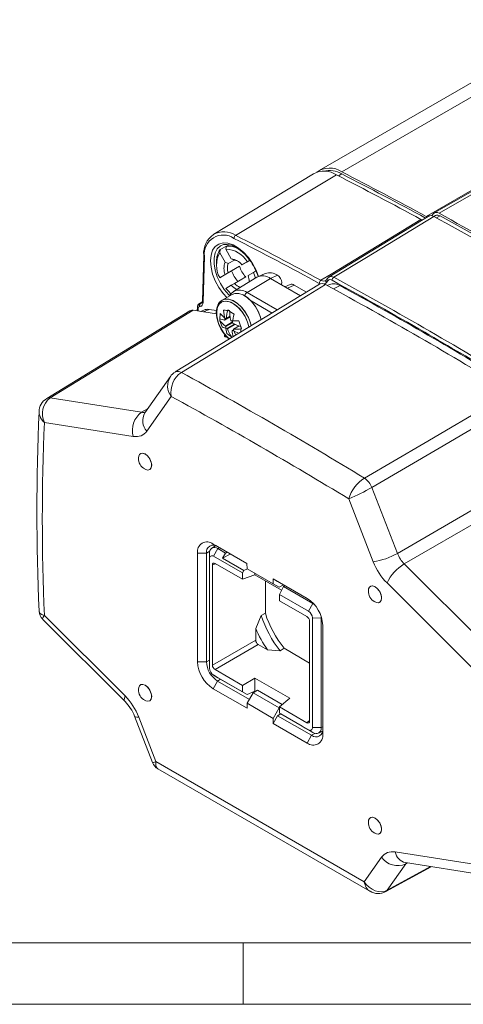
# Model space of a CAD drawing. Header units: millimetres. Extents: x 5 to 415, y 5 to 292.
# Tile 6 of 40: x 142 to 178, y 5 to 85. Entities that reach past the tile are written whole.
import ezdxf

# ---------------------------------------------------------------- set-up
doc = ezdxf.new("R2010")
doc.units = ezdxf.units.MM

msp = doc.modelspace()

# ---------------------------------------------------------------- linework, layer by layer
at = {"color": 7, "linetype": 'Continuous', "lineweight": 15}
for p, q in [((187.391, 84.947), (166.178, 72.701)), ((196.748, 81.502), (175.535, 69.256)), ((165.729, 72.441), (157.627, 67.53)), ((175.105, 69.008), (166.984, 64.06)), ((175.345, 69.031), (175.445, 69.173)), ((175.618, 69.048), (175.498, 68.979)), ((174.448, 68.732), (174.578, 68.687)), ((158.147, 66.274), (158.647, 66.563)), ((158.214, 66.605), (158.171, 66.58)), ((158.608, 66.304), (158.647, 66.563)), ((158.844, 66.676), (158.647, 66.563)), ((156.809, 65.822), (156.705, 62.089)), ((158.147, 66.274), (158.108, 66.015)), ((158.108, 66.015), (158.55, 65.25)), ((159.05, 65.539), (158.608, 66.304)), ((157.854, 65.318), (157.854, 65.154)), ((158.55, 65.25), (158.799, 65.145)), ((159.299, 65.434), (158.799, 65.145)), ((158.799, 64.399), (159.718, 64.93)), ((159.299, 65.434), (159.05, 65.539)), ((159.718, 64.93), (159.067, 64.553)), ((160.353, 65.297), (159.911, 65.041)), ((159.911, 65.041), (159.945, 65.061)), ((160.554, 65.412), (159.945, 65.061)), ((160.597, 65.437), (160.353, 65.297)), ((158.55, 64.255), (158.108, 64)), ((158.108, 64), (158.147, 64.023)), ((159.067, 64.553), (158.147, 64.023)), ((158.799, 64.399), (158.55, 64.255)), ((161.125, 64.031), (159.236, 62.886)), ((160.218, 64.064), (159.299, 63.533)), ((160.411, 64.175), (160.853, 64.431)), ((160.853, 64.431), (161.097, 64.571)), ((161.807, 64.339), (161.209, 64.075)), ((166.212, 63.477), (154.505, 56.344)), ((158.608, 63.134), (159.05, 63.389)), ((159.05, 63.389), (159.299, 63.533)), ((164.66, 62.532), (162.238, 63.93)), ((163.831, 63.447), (163.403, 63.258)), ((165.15, 62.831), (164.164, 63.4)), ((166.861, 63.944), (166.761, 63.802)), ((167.03, 63.458), (166.833, 63.37)), ((159.117, 62.641), (158.306, 62.173)), ((156.3, 61.616), (156.287, 61.298)), ((156.7, 62.05), (156.455, 61.901)), ((155.692, 61.305), (144.062, 54.191)), ((157.844, 61.054), (155.957, 61.35)), ((156.812, 61.37), (156.555, 61.256)), ((157.245, 61.417), (157.85, 61.322)), ((158.506, 60.556), (158.957, 60.816)), ((158.954, 60.837), (158.521, 60.587)), ((158.95, 60.868), (158.622, 60.678)), ((159.152, 60.409), (158.572, 60.075)), ((158.597, 60.029), (159.147, 60.346)), ((159.313, 60.235), (158.703, 59.882)), ((158.737, 59.846), (159.367, 60.21)), ((159.236, 59.824), (159.68, 60.08)), ((159.232, 59.766), (159.12, 59.701)), ((159.147, 59.714), (159.233, 59.764)), ((154.103, 55.966), (152.031, 53.018)), ((151.681, 49.72), (151.674, 49.716)), ((156.306, 32.817), (156.306, 41.636)), ((157.026, 41.636), (157.026, 32.817)), ((157.274, 32.707), (157.274, 41.608)), ((157.775, 42.234), (157.469, 42.049)), ((157.571, 42.367), (160.317, 40.782)), ((160.317, 40.782), (157.931, 42.159)), ((157.96, 42.004), (158.59, 41.64)), ((158.59, 41.64), (158.339, 41.214)), ((158.712, 41.708), (158.59, 41.64)), ((157.287, 41.192), (157.287, 32.292)), ((159.95, 40.025), (157.607, 41.377)), ((157.727, 40.798), (159.95, 39.515)), ((158.964, 41.563), (158.339, 41.214)), ((158.339, 41.214), (160.072, 40.214)), ((160.317, 40.782), (160.329, 40.367)), ((157.516, 32.544), (157.516, 40.676)), ((160.072, 40.214), (159.95, 40.025)), ((159.95, 40.025), (159.95, 39.515)), ((160.355, 40.352), (160.072, 40.214)), ((162.45, 39.142), (160.329, 40.367)), ((160.966, 39.999), (160.966, 39.878)), ((159.95, 39.515), (160.966, 39.878)), ((160.966, 39.878), (163.139, 38.623)), ((161.814, 36.748), (161.814, 39.388)), ((162.45, 39.55), (165.208, 37.958)), ((162.45, 39.142), (162.45, 39.55)), ((162.81, 39.342), (162.45, 39.55)), ((165.22, 37.951), (162.81, 39.342)), ((162.45, 39.142), (162.932, 38.872)), ((162.932, 38.872), (163.292, 39.065)), ((162.971, 38.28), (163.288, 38.929)), ((163.393, 39.006), (163.288, 38.929)), ((163.288, 38.929), (165.668, 37.555)), ((170.349, 38.943), (170.342, 38.939)), ((165.314, 36.928), (162.971, 38.28)), ((162.971, 37.77), (162.971, 38.28)), ((162.971, 37.77), (165.194, 36.487)), ((171.091, 37.64), (171.099, 37.644)), ((165.668, 37.555), (165.758, 37.495)), ((143.739, 36.253), (150.422, 29.586)), ((161.033, 35.52), (161.469, 36.579)), ((161.814, 36.748), (161.469, 36.579)), ((165.405, 27.99), (165.405, 36.122)), ((165.634, 27.473), (165.634, 36.373)), ((166.348, 36.474), (166.354, 36.366)), ((166.354, 36.366), (166.354, 27.466)), ((161.033, 34.574), (161.033, 35.52)), ((166.474, 35.766), (166.474, 26.948)), ((161.244, 34.208), (161.98, 33.783)), ((163.009, 33.693), (161.98, 33.783)), ((163.33, 33.906), (163.009, 33.693)), ((163.33, 33.906), (165.405, 32.708)), ((157.275, 32.679), (157.274, 32.707)), ((157.275, 32.679), (157.287, 32.279)), ((157.727, 32.178), (159.95, 30.895)), ((157.595, 31.745), (157.935, 31.534)), ((157.607, 31.738), (159.95, 30.385)), ((157.931, 31.249), (160.514, 29.758)), ((157.96, 31.519), (157.935, 31.534)), ((160.34, 30.145), (157.96, 31.519)), ((159.95, 30.895), (160.966, 31.482)), ((160.966, 31.482), (163.794, 29.849)), ((160.966, 31.482), (160.966, 30.426)), ((151.681, 30.94), (151.674, 30.935)), ((160.329, 29.034), (157.571, 30.626)), ((159.95, 30.895), (159.95, 30.385)), ((159.95, 30.385), (160.34, 30.145)), ((160.966, 30.426), (160.34, 30.145)), ((160.824, 30.291), (161.178, 30.495)), ((160.966, 30.426), (161.012, 30.399)), ((163.188, 29.334), (161.178, 30.495)), ((160.329, 29.442), (160.824, 30.291)), ((162.945, 29.066), (160.824, 30.291)), ((163.794, 29.849), (162.971, 29.151)), ((160.329, 29.442), (160.329, 29.034)), ((162.45, 28.217), (160.329, 29.442)), ((162.45, 28.217), (162.945, 29.066)), ((162.945, 29.066), (162.971, 29.081)), ((162.971, 28.641), (162.971, 29.151)), ((162.971, 29.151), (165.194, 27.868)), ((151.194, 28.387), (152.651, 24.631)), ((162.45, 27.809), (162.81, 28.432)), ((162.45, 27.809), (162.45, 28.217)), ((163.063, 28.583), (162.81, 28.432)), ((162.81, 28.432), (165.568, 26.84)), ((162.971, 28.641), (165.314, 27.288)), ((163.07, 28.579), (162.971, 28.641)), ((164.803, 27.579), (163.07, 28.579)), ((165.208, 26.217), (162.45, 27.809)), ((165.038, 27.433), (164.803, 27.579)), ((165.668, 27.07), (165.038, 27.433)), ((166.147, 27.018), (166.46, 27.19)), ((153.095, 24.113), (170.306, 14.178)), ((170.349, 20.163), (170.342, 20.159)), ((171.091, 18.86), (171.099, 18.864)), ((171.588, 14.153), (175.287, 16.172)), ((173.187, 16.502), (179.924, 15.444)), ((173.194, 16.502), (173.187, 16.502))]:
    msp.add_line(p, q, dxfattribs=at)
at = {"color": 7, "linetype": 'Continuous', "lineweight": 0}
for p, q in [((168.021, 72.588), (189.234, 84.834)), ((174.873, 68.977), (196.086, 81.223)), ((175.919, 69.225), (197.132, 81.471)), ((159.4, 67.437), (167.597, 72.343)), ((167.754, 72.262), (168.029, 72.421)), ((176.002, 69.017), (175.723, 68.856)), ((156.867, 65.735), (156.764, 62.002)), ((162.804, 64.199), (162.238, 63.93)), ((160.325, 62.787), (162.238, 63.93)), ((164.164, 63.4), (163.612, 63.137)), ((166.291, 63.505), (166.193, 63.538)), ((166.883, 63.747), (166.783, 63.605)), ((167.892, 63.351), (167.343, 63.091)), ((160.325, 62.787), (162.766, 61.378)), ((156.458, 61.898), (156.532, 61.926)), ((156.516, 61.668), (156.464, 61.663)), ((156.697, 62.027), (156.532, 61.926)), ((156.532, 61.926), (156.585, 61.931)), ((156.585, 61.931), (156.684, 61.991)), ((162.357, 61.129), (160.65, 62.115)), ((156.358, 61.525), (156.347, 61.289)), ((157.245, 61.417), (156.803, 61.217)), ((158.71, 59.193), (158.671, 59.163)), ((158.749, 59.151), (158.671, 59.163)), ((144.329, 54.237), (151.766, 53.07)), ((154.178, 54.36), (152.198, 51.543)), ((151.766, 53.07), (152.293, 53.39)), ((151.087, 51.108), (143.871, 52.241)), ((172.542, 41.615), (170.464, 46.972)), ((181.893, 47.037), (172.542, 41.615)), ((168.602, 46.033), (170.582, 40.931)), ((173.098, 40.755), (182.219, 46.045)), ((157.026, 41.636), (156.306, 41.636)), ((157.294, 41.786), (157.026, 41.636)), ((157.274, 41.608), (157.287, 41.192)), ((157.931, 42.159), (157.571, 42.367)), ((157.96, 42.004), (157.607, 41.377)), ((158.078, 42.074), (157.96, 42.004)), ((157.777, 40.769), (157.516, 40.676)), ((180.534, 33.337), (173.098, 40.755)), ((171.693, 39.212), (178.909, 32.014)), ((165.314, 36.928), (165.668, 37.555)), ((165.668, 37.555), (165.691, 37.569)), ((143.871, 36.57), (150.42, 30.036)), ((165.634, 36.373), (166.354, 36.366)), ((166.378, 36.38), (166.354, 36.366)), ((157.516, 32.544), (161.033, 34.574)), ((161.244, 34.208), (157.727, 32.178)), ((157.026, 32.817), (156.306, 32.817)), ((157.026, 32.817), (157.274, 32.956)), ((157.274, 32.707), (157.287, 32.292)), ((157.931, 31.249), (157.571, 30.626)), ((157.96, 31.519), (157.607, 31.738)), ((158.176, 31.395), (157.931, 31.249)), ((151.532, 28.318), (152.929, 24.717)), ((165.194, 27.868), (165.405, 28.047)), ((165.314, 27.288), (165.668, 27.07)), ((165.634, 27.473), (166.354, 27.466)), ((166.354, 27.466), (166.474, 27.533)), ((165.568, 26.84), (165.208, 26.217)), ((165.832, 26.998), (165.568, 26.84)), ((152.929, 24.717), (169.851, 14.948)), ((171.248, 16.936), (169.851, 14.948)), ((178.909, 16.343), (172.359, 17.371)), ((171.709, 14.262), (173.208, 16.395)), ((175.226, 16.182), (171.709, 14.262)), ((173.208, 16.395), (173.355, 16.475)), ((9.996, 10), (245, 10)), ((160, 5), (160, 10)), ((5, 5), (415, 5))]:
    msp.add_line(p, q, dxfattribs=at)
at = {"color": 7, "linetype": 'Continuous', "lineweight": 0, "flags": 128}
for points in [[(175.495, 68.98), (174.375, 68.298), (169.897, 65.57), (167.374, 64.032)], [(166.327, 63.784), (167.169, 64.297), (171.648, 67.026), (174.448, 68.732)], [(158.675, 62.386), (158.384, 62.714), (158.036, 63.206), (157.749, 63.74), (157.535, 64.293), (157.402, 64.841), (157.357, 65.36), (157.402, 65.827), (157.535, 66.221), (157.749, 66.527), (158.036, 66.729), (158.384, 66.82), (158.776, 66.795), (159.195, 66.656), (159.625, 66.408), (160.044, 66.063), (160.436, 65.635), (160.783, 65.143), (161.071, 64.609), (161.27, 64.102)], [(158.171, 66.58), (158.161, 66.574), (157.911, 66.338), (157.738, 66.005), (157.649, 65.59), (157.649, 65.113), (157.738, 64.596), (157.911, 64.062), (158.161, 63.538), (158.476, 63.047), (158.841, 62.613), (158.914, 62.54)], [(166.989, 64.053), (167.02, 64.079), (167.183, 64.098), (167.374, 64.032)], [(166.7, 63.443), (165.301, 62.59), (159.703, 59.179), (154.994, 56.31)], [(166.327, 63.784), (166.513, 63.72), (166.676, 63.738), (166.706, 63.763)], [(166.783, 63.605), (166.63, 63.481), (166.598, 63.478)], [(160.487, 59.965), (160.37, 60.399), (160.169, 60.845), (159.901, 61.26), (159.583, 61.613), (159.239, 61.882), (158.891, 62.047), (158.562, 62.099), (158.276, 62.032), (158.051, 61.852), (157.904, 61.571), (157.843, 61.208), (157.874, 60.788), (157.994, 60.339), (158.195, 59.893), (158.463, 59.479), (158.78, 59.125), (158.905, 59.015)], [(160.485, 59.977), (160.423, 60.233), (160.251, 60.684), (160.005, 61.114), (159.704, 61.492), (159.367, 61.795), (159.017, 62), (158.678, 62.093), (158.374, 62.07), (158.125, 61.93), (157.948, 61.684), (157.924, 61.629)], [(160.669, 60.089), (160.617, 60.298), (160.444, 60.755), (160.199, 61.192), (159.898, 61.583), (159.56, 61.901), (159.206, 62.128), (158.858, 62.249), (158.539, 62.256), (158.307, 62.173)], [(160.671, 60.079), (160.61, 60.32), (160.433, 60.776), (160.186, 61.212), (159.883, 61.6), (159.543, 61.914), (159.189, 62.136), (158.842, 62.252), (158.525, 62.253), (158.308, 62.174)], [(155.957, 61.35), (149.636, 57.484), (144.329, 54.237)], [(181.818, 54.715), (180.39, 53.879), (174.676, 50.535), (169.87, 47.723)], [(170.464, 46.972), (175.915, 50.162), (182.412, 53.965)], [(143.461, 36.932), (143.511, 36.76), (143.527, 36.744), (143.663, 36.647), (143.865, 36.572), (143.871, 36.57)], [(143.759, 36.273), (143.721, 36.31), (143.723, 36.322), (143.767, 36.424), (143.868, 36.566), (143.871, 36.57)], [(150.422, 29.586), (150.396, 29.619), (150.362, 29.725), (150.37, 29.866), (150.42, 30.036)], [(151.194, 28.387), (151.201, 28.373), (151.263, 28.332), (151.375, 28.313), (151.532, 28.318)]]:
    msp.add_lwpolyline(points, dxfattribs=at)
at = {"color": 7, "linetype": 'Continuous', "lineweight": 15, "flags": 128}
for points in [[(174.873, 68.977), (174.944, 68.943), (174.996, 68.926)], [(175.11, 69.001), (175.142, 69.027), (175.304, 69.046), (175.495, 68.98)], [(158.179, 66.58), (158.419, 66.683), (158.707, 66.704), (159.058, 66.633), (159.427, 66.467), (159.802, 66.214), (160.168, 65.88), (160.508, 65.48), (160.539, 65.434)], [(161.012, 63.963), (160.963, 64.134), (160.853, 64.431)], [(163.094, 63.436), (163.118, 63.476), (163.143, 63.612), (163.118, 63.776), (163.044, 63.946), (162.934, 64.095), (162.804, 64.199)], [(166.989, 64.053), (166.942, 64.031), (166.871, 63.937)], [(160.497, 63.651), (160.502, 63.694), (160.503, 63.71)], [(166.218, 63.468), (166.258, 63.501), (166.462, 63.525), (166.7, 63.443)], [(158.608, 63.134), (158.811, 62.891), (159.017, 62.683)], [(159.243, 62.88), (159.036, 62.723), (158.919, 62.549)], [(161.475, 60.581), (161.428, 60.766), (161.254, 61.223), (161.01, 61.66), (160.709, 62.051), (160.371, 62.369), (160.017, 62.596), (159.669, 62.717), (159.35, 62.724), (159.117, 62.641)], [(161.477, 60.572), (161.421, 60.788), (161.244, 61.245), (160.996, 61.68), (160.693, 62.068), (160.354, 62.382), (160, 62.604), (159.653, 62.72), (159.335, 62.721), (159.117, 62.641)], [(158.314, 62.161), (158.166, 62.071), (157.982, 61.832), (157.87, 61.527), (157.834, 61.16), (157.878, 60.747), (158, 60.316), (158.193, 59.893), (158.445, 59.499), (158.744, 59.156), (158.902, 59.023)], [(155.695, 61.299), (155.856, 61.355), (155.957, 61.35)], [(159.155, 59.173), (159.12, 59.179), (159.063, 59.192)], [(152.011, 48.486), (152.11, 48.423), (152.281, 48.382), (152.426, 48.418), (152.528, 48.527), (152.576, 48.698), (152.565, 48.909), (152.496, 49.139), (152.376, 49.36), (152.219, 49.548), (152.043, 49.682), (151.868, 49.746), (151.713, 49.734), (151.596, 49.647), (151.53, 49.494), (151.519, 49.372), (151.519, 49.372)], [(152.586, 48.764), (152.546, 49.022), (152.431, 49.287), (152.259, 49.519), (152.056, 49.683), (151.853, 49.753), (151.681, 49.72)], [(152.431, 48.421), (152.431, 48.421), (152.546, 48.553), (152.586, 48.764)], [(170.191, 38.565), (170.2, 38.729), (170.27, 38.878), (170.39, 38.961), (170.546, 38.968), (170.722, 38.899), (170.897, 38.761), (171.052, 38.57), (171.169, 38.347), (171.235, 38.118), (171.247, 37.984), (171.247, 37.984)], [(170.349, 38.943), (170.521, 38.977), (170.724, 38.906), (170.927, 38.743), (171.099, 38.51), (171.214, 38.245), (171.254, 37.988), (171.214, 37.777), (171.099, 37.644), (171.099, 37.644)], [(171.247, 37.984), (171.217, 37.798), (171.131, 37.668), (170.998, 37.608), (170.833, 37.625), (170.68, 37.704)], [(152.011, 29.706), (152.11, 29.642), (152.281, 29.601), (152.426, 29.638), (152.528, 29.747), (152.576, 29.917), (152.565, 30.129), (152.496, 30.358), (152.376, 30.58), (152.219, 30.768), (152.043, 30.902), (151.868, 30.966), (151.713, 30.954), (151.596, 30.866), (151.53, 30.713), (151.519, 30.592), (151.519, 30.592)], [(152.586, 29.984), (152.546, 30.242), (152.431, 30.507), (152.259, 30.739), (152.056, 30.902), (151.853, 30.973), (151.681, 30.94)], [(152.431, 29.64), (152.431, 29.641), (152.546, 29.773), (152.586, 29.984)], [(170.191, 19.785), (170.2, 19.948), (170.27, 20.097), (170.39, 20.18), (170.546, 20.188), (170.722, 20.118), (170.897, 19.981), (171.052, 19.79), (171.169, 19.567), (171.235, 19.338), (171.247, 19.203), (171.247, 19.203)], [(170.349, 20.163), (170.521, 20.196), (170.724, 20.126), (170.927, 19.962), (171.099, 19.73), (171.214, 19.465), (171.254, 19.207), (171.214, 18.996), (171.099, 18.864), (171.099, 18.864)], [(171.247, 19.203), (171.217, 19.018), (171.131, 18.888), (170.998, 18.828), (170.833, 18.845), (170.68, 18.924)]]:
    msp.add_lwpolyline(points, dxfattribs=at)
at = {"color": 7, "linetype": 'Continuous', "lineweight": 15}
for centre, radius, start, end in [((167.02, 71.126), 1.772, 55.6124, 126.04924), ((166.581, 70.821), 1.83, 56.27788, 117.72274), ((167.022, 70.765), 1.938, 58.6996, 104.34528), ((6.54, -241.532), 352.785, 61.57868, 62.8366), ((6.964, -241.287), 352.785, 61.57869, 62.8366), ((7.056, -241.291), 352.6, 61.58828, 62.83658), ((175.709, 68.951), 0.345, 52.64195, 140.00417), ((-5.61, -262.787), 377.979, 58.63461, 61.37077), ((175.782, 68.688), 0.395, 56.16854, 114.63116), ((-5.186, -262.542), 377.979, 58.63462, 61.37076), ((-5.093, -262.542), 377.792, 58.64849, 61.35688), ((158.682, 65.971), 1.879, 124.99216, 184.52876), ((158.793, 64.899), 1.67, 49.5468, 95.01935), ((159.938, 65.008), 2.089, 151.16739, 208.83261), ((159.313, 65.394), 1.46, 142.93965, 182.99368), ((158.566, 64.216), 2.089, 31.16554, 88.83984), ((159.791, 64.753), 1.337, 158.16587, 201.83413), ((159.896, 64.772), 1.159, 161.2347, 198.7653), ((158.86, 64.216), 1.336, 38.16508, 81.8403), ((159.181, 64.609), 0.833, 63.42473, 81.86745), ((161.73, 65.514), 2.095, 196.1913, 223.8087), ((156.933, 62.732), 4.506, 17.47005, 36.84167), ((163.012, 66.254), 4.296, 203.31618, 216.68382), ((158.682, 63.593), 1.825, 1.96749, 18.61692), ((161.601, 63.096), 1.05, 52.64308, 116.99717), ((162.169, 63.298), 1.103, 54.84405, 109.17366), ((160.406, 64.583), 1.806, 221.33729, 239.08117), ((160.286, 64.448), 1.345, 222.81926, 247.24413), ((163.952, 63.102), 0.365, 54.57266, 109.44504), ((-14.666, -268.184), 377.982, 58.67949, 61.32589), ((167.354, 62.54), 0.973, 56.45191, 109.42615), ((-14.303, -268.593), 378.658, 58.76659, 61.23878), ((156.588, 61.643), 0.285, 117.06455, 185.62479), ((156.555, 62.066), 0.152, 314.58576, 8.95333), ((160.55, 61.123), 2.674, 169.09467, 232.24179), ((158.558, 61.592), 0.622, 113.26564, 164.0402), ((157.107, 60.673), 0.757, 79.51331, 112.93013), ((160.803, 60.687), 2.681, 171.5002, 184.16085), ((160.301, 62.923), 2.83, 220.55184, 232.91301), ((163.314, 103.87), 42.776, 263.43892, 264.09234), ((163.415, 61.573), 4.993, 182.28144, 191.39602), ((163.517, 60.063), 4.934, 164.54432, 172.83349), ((163.354, 68.124), 8.161, 235.7575, 240.08993), ((163.9, 61.52), 4.993, 182.28144, 191.39602), ((164.04, 59.735), 4.934, 164.54432, 172.83349), ((158.82, 62.297), 1.769, 246.10965, 259.79655), ((161.651, 61.349), 3.611, 192.33922, 201.84), ((160.279, 62.332), 2.83, 220.55184, 232.91301), ((159.016, 61.624), 1.769, 246.10965, 259.79655), ((158.754, 60.459), 0.266, 151.39581, 158.74855), ((159.419, 60.506), 0.95, 207.0102, 210.15799), ((158.688, 60.506), 0.185, 111.07015, 120.45981), ((161.156, 60.155), 2.562, 182.81772, 195.65674), ((158.424, 59.954), 0.821, 41.43648, 44.90706), ((159.26, 66.532), 6.039, 267.90717, 273.9353), ((158.323, 59.873), 0.95, 27.0102, 30.15799), ((161.405, 64.68), 4.913, 242.93588, 251.48795), ((167.548, 62.44), 8.107, 193.79038, 198.75028), ((168.809, 59.379), 8.986, 175.90295, 178.71562), ((160.463, 61.713), 2.865, 231.75646, 242.62097), ((159.318, 60.426), 0.821, 221.43648, 224.90706), ((162.378, 61.255), 3.904, 201.14777, 211.88822), ((159.054, 59.873), 0.185, 291.07015, 300.45981), ((161.72, 59.831), 2.603, 182.86937, 194.02786), ((161.333, 63.981), 4.794, 242.87259, 249.63968), ((158.988, 59.92), 0.266, 331.39581, 338.74855), ((162.95, 61.241), 4, 201.21861, 208.34412), ((159.457, 65.859), 6.039, 267.90717, 273.9353), ((-16.306, -271.862), 382.559, 59.01767, 60.03827), ((154.884, 55.517), 0.897, 114.55147, 150.74587), ((144.629, 53.137), 1.185, 118.26398, 181.38986), ((329.651, 45.019), 186.384, 177.51223, 182.48726), ((152.435, 49.29), 0.919, 175.75582, 243.74744), ((157.077, 41.761), 0.782, 50.79671, 189.21404), ((157.578, 41.726), 0.559, 50.79671, 189.21404), ((157.692, 41.676), 0.424, 50.79671, 189.21404), ((157.482, 41.224), 0.198, 50.79671, 189.21404), ((171.105, 38.516), 0.922, 175.58812, 243.72539), ((163.726, 35.641), 2.75, 2.60548, 57.39452), ((144.322, 36.908), 0.87, 178.32807, 228.16561), ((164.939, 36.342), 0.696, 2.60548, 57.39452), ((170.414, 39.497), 9.408, 198.07389, 218.08899), ((170.682, 39.653), 9.332, 198.13588, 218.00983), ((170.684, 39.657), 10.501, 203.20196, 214.00857), ((159.053, 32.942), 2.75, 182.60548, 237.39452), ((158.992, 32.907), 1.968, 182.60548, 237.39452), ((157.982, 32.324), 0.696, 182.60548, 237.39452), ((152.435, 30.51), 0.919, 175.75582, 243.74744), ((147.915, 27.123), 3.515, 21.07696, 44.49306), ((165.439, 27.441), 0.198, 230.79671, 9.21404), ((165.922, 27.274), 0.559, 230.79671, 9.21404), ((165.936, 27.398), 0.424, 230.79671, 9.21404), ((165.702, 26.823), 0.782, 230.79671, 9.21404), ((153.464, 24.88), 0.842, 196.88273, 245.22637), ((171.105, 19.735), 0.922, 175.58812, 243.72539), ((170.971, 15.291), 1.295, 239.47747, 298.49779)]:
    msp.add_arc(centre, radius, start, end, dxfattribs=at)
at = {"color": 7, "linetype": 'Continuous', "lineweight": 0}
for centre, radius, start, end in [((158.391, 65.928), 1.536, 55.16126, 187.23059), ((158.435, 65.95), 1.773, 57.03274, 117.93678), ((159.563, 67.192), 0.294, 123.67966, 180.55507), ((-1.662, -246.439), 352.507, 61.56418, 62.8365), ((-1.611, -246.348), 352.684, 61.56418, 62.8365), ((156.91, 65.827), 0.101, 182.45782, 245.25746), ((167.54, 63.781), 0.301, 123.44946, 178.93616), ((-13.721, -267.523), 377.789, 58.64866, 61.35672), ((166.493, 63.534), 0.3, 123.48003, 179.15357), ((166.897, 63.718), 0.16, 148.33009, 224.55629), ((167.004, 63.861), 0.166, 149.56127, 223.0858), ((167.081, 63.583), 0.258, 52.35182, 140.26925), ((-9.94, -260.789), 369.786, 60.03586, 61.37079), ((159.699, 61.937), 1.056, 53.61963, 115.92283), ((160.582, 62.397), 0.467, 123.37249, 163.3087), ((156.404, 61.619), 0.105, 182.47292, 243.88066), ((156.485, 61.538), 0.127, 99.47745, 185.61926), ((156.663, 61.752), 0.218, 126.99379, 203.84979), ((156.716, 61.756), 0.218, 126.99379, 203.84979), ((156.806, 62.094), 0.101, 182.45742, 245.25749), ((156.084, 54.708), 1.938, 124.2247, 190.34098), ((154.719, 55.896), 0.497, 56.44237, 115.59504), ((-26.358, -275.012), 377.707, 58.69978, 61.3056), ((155.223, 55.204), 1.344, 146.12404, 218.89815), ((145.362, 52.949), 1.651, 128.71984, 205.3933), ((144.258, 53.857), 0.387, 79.31323, 120.49734), ((-26.697, -275.614), 376.296, 58.73458, 61.2708), ((144.603, 53.128), 1.15, 180.94573, 230.45695), ((152.831, 51.602), 1.813, 125.97782, 195.81644), ((153.055, 52.387), 1.202, 148.33009, 224.55629), ((330.544, 44.406), 186.838, 177.59647, 182.40353), ((171.271, 45.351), 2.755, 120.57375, 165.65972), ((168.977, 46.406), 1.59, 20.8295, 55.85256), ((161.66, 62.11), 17.512, 293.35307, 300.17867), ((169.708, 46.588), 5.724, 278.7762, 299.67583), ((174.957, 37.651), 3.619, 120.92427, 154.44171), ((172.569, 17.901), 1.636, 216.15205, 293.00157), ((173.429, 17.561), 1.086, 190.05175, 257.14622), ((171.417, 14.465), 0.356, 298.85552, 325.25518)]:
    msp.add_arc(centre, radius, start, end, dxfattribs=at)
for centre, major_axis, ratio, start_param, end_param in [((156.269, 62.306), (-0.35, 0.606), 0.57728, 2.879865, 3.895306), ((156.41, 62.388), (-0.246, 0.435), 0.575578, 2.885234, 3.168612), ((159.095, 59.417), (0.598, 0.153), 0.357686, 2.660658, 3.835893), ((151.421, 54.442), (-0.721, 1.317), 0.578207, 2.718603, 3.073552), ((150.361, 53.829), (-1.5, 2.599), 0.577283, 2.705427, 3.403448), ((173.48, 41.708), (-0.747, 1.301), 0.59278, 1.310436, 2.008456), ((172.419, 41.095), (-1.5, 2.598), 0.57748, 1.309164, 2.007184), ((149.695, 28.153), (-1.5, 2.598), 0.57748, 4.450756, 5.148777), ((153.99, 25.329), (1.338, 0.698), 0.058747, 3.135042, 3.766985), ((153.99, 25.329), (0.932, 1.191), 0.459071, 2.420926, 3.206405), ((173.085, 14.65), (-1.5, 2.599), 0.577283, 5.84702, 6.54504), ((174.146, 15.262), (-0.78, 1.283), 0.575574, 0.146004, 0.248918), ((170.911, 15.56), (-0.911, 1.226), 0.799971, 1.478056, 3.031399), ((170.911, 15.56), (0.476, 1.44), 0.672997, 2.217657, 3.007865)]:
    msp.add_ellipse(centre, major_axis=major_axis, ratio=ratio, start_param=start_param, end_param=end_param, dxfattribs=at)
at = {"color": 7, "linetype": 'Continuous', "lineweight": 15}
for centre, major_axis, ratio, start_param, end_param in [((157.73, 40.55), (-0.152, 0.263), 0.571107, 5.50333, 7.0632), ((165.192, 36.242), (-0.15, 0.26), 0.583725, 3.932537, 5.492407), ((161.246, 34.453), (-0.15, 0.26), 0.583725, 0.790944, 2.350814), ((157.73, 32.423), (-0.15, 0.26), 0.583725, 0.790944, 2.350814), ((165.192, 28.115), (-0.152, 0.263), 0.571107, 2.361737, 3.921607)]:
    msp.add_ellipse(centre, major_axis=major_axis, ratio=ratio, start_param=start_param, end_param=end_param, dxfattribs=at)

doc.saveas('drawing.dxf')
